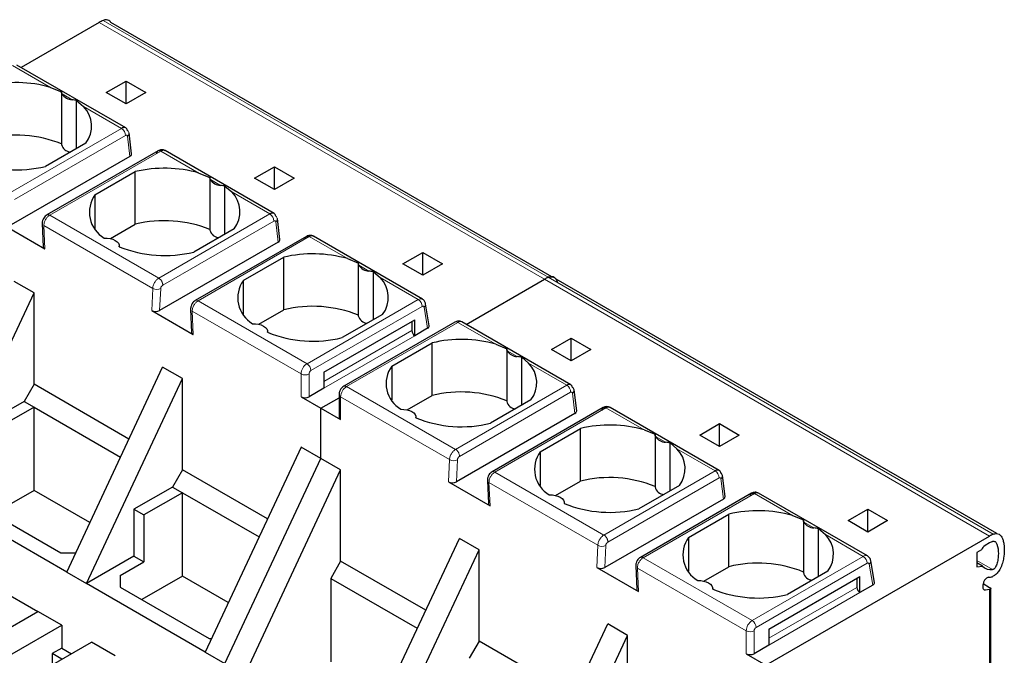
# Model space of a CAD drawing. Header units: millimetres. Extents: x 5 to 418, y 2 to 292.
# Tile 34 of 36: x 353.01 to 367.09, y 126.47 to 135.56. Entities that reach past the tile are written whole.
import ezdxf

# ---------------------------------------------------------------- set-up
doc = ezdxf.new("R2010")
doc.units = ezdxf.units.MM

msp = doc.modelspace()

# ---------------------------------------------------------------- linework, layer by layer
at = {"color": 7, "linetype": 'Continuous', "lineweight": 25}
for p, q in [((354.1487, 135.5252), (353.0296, 134.8792)), ((360.618, 131.886), (354.3145, 135.5249)), ((354.5276, 134.0144), (352.9695, 134.9139)), ((353.4524, 134.5946), (353.6098, 134.5316)), ((354.2477, 134.5211), (354.5305, 134.6843)), ((354.5305, 134.6843), (354.8134, 134.5211)), ((354.5305, 134.3578), (354.5305, 134.6843)), ((353.6093, 134.53), (353.6093, 133.7781)), ((354.5305, 134.3578), (354.2477, 134.5211)), ((354.8134, 134.5211), (354.5305, 134.3578)), ((353.8239, 133.7213), (353.8239, 134.408)), ((353.8239, 134.408), (353.9223, 134.3233)), ((354.6097, 133.6428), (354.5733, 133.9428)), ((353.9563, 133.7978), (353.3794, 133.4647)), ((354.5857, 133.6059), (352.89, 132.627)), ((354.9888, 133.6885), (353.3995, 132.771)), ((356.649, 132.7898), (355.0883, 133.6908)), ((356.369, 133.2964), (356.6518, 133.4597)), ((356.6518, 133.4597), (356.9347, 133.2964)), ((356.6518, 133.1332), (356.6518, 133.4597)), ((354.0865, 133.0565), (354.6634, 133.3896)), ((354.6634, 132.6383), (354.6634, 133.3896)), ((355.5737, 133.3699), (355.7311, 133.307)), ((355.7306, 133.3054), (355.7306, 132.5535)), ((355.9453, 132.4967), (355.9453, 133.1834)), ((355.9453, 133.1834), (356.0436, 133.0987)), ((356.6518, 133.1332), (356.369, 133.2964)), ((356.9347, 133.2964), (356.6518, 133.1332)), ((354.0865, 133.0565), (354.0865, 132.5731)), ((352.7768, 132.627), (353.3709, 132.2841)), ((353.3328, 132.6483), (353.3475, 132.3156)), ((354.3067, 132.4324), (354.6634, 132.6383)), ((356.731, 132.4182), (356.6946, 132.7182)), ((356.0776, 132.5731), (355.5007, 132.2401)), ((356.707, 132.3813), (355.0113, 131.4024)), ((357.1101, 132.4639), (355.5208, 131.5464)), ((358.7678, 131.5666), (357.2096, 132.4662)), ((354.4335, 132.3163), (354.4335, 132.325)), ((358.4903, 132.0718), (358.7732, 132.2351)), ((358.7732, 132.2351), (359.056, 132.0718)), ((358.7732, 131.9085), (358.7732, 132.2351)), ((356.2078, 131.8319), (356.7847, 132.1649)), ((356.7847, 131.4137), (356.7847, 132.1649)), ((357.6951, 132.1453), (357.8524, 132.0824)), ((357.8519, 132.0808), (357.8519, 131.3288)), ((358.7732, 131.9085), (358.4903, 132.0718)), ((359.056, 132.0718), (358.7732, 131.9085)), ((358.0666, 131.2721), (358.0666, 131.9588)), ((358.0666, 131.9588), (358.165, 131.8741)), ((353.2153, 131.6553), (352.9325, 131.8186)), ((356.2078, 131.8319), (356.2078, 131.3485)), ((359.3936, 131.2054), (360.5126, 131.8514)), ((366.9819, 128.2122), (360.6785, 131.8511)), ((351.8435, 128.7227), (353.2153, 131.6553)), ((353.2153, 130.3489), (353.2153, 131.6553)), ((358.8667, 131.1866), (358.8146, 131.4977)), ((354.8981, 131.4024), (355.4923, 131.0594)), ((355.4541, 131.4237), (355.4688, 131.091)), ((356.428, 131.2078), (356.7847, 131.4137)), ((358.1989, 131.3485), (357.622, 131.0155)), ((357.3589, 130.5207), (358.66, 131.2718)), ((359.2335, 131.2381), (357.6442, 130.3206)), ((358.6176, 131.2473), (358.6176, 131.1166)), ((358.66, 131.0432), (358.66, 131.2718)), ((359.3335, 131.2401), (359.3306, 131.2416)), ((360.8916, 130.3406), (359.3335, 131.2401)), ((356.5548, 131.0917), (356.5548, 131.1004)), ((358.843, 131.1488), (358.66, 131.0432)), ((358.3291, 130.6073), (358.906, 130.9403)), ((358.906, 130.1891), (358.906, 130.9403)), ((359.8164, 130.9207), (359.9738, 130.8578)), ((360.6116, 130.8472), (360.8945, 131.0105)), ((360.8945, 131.0105), (361.1773, 130.8472)), ((360.8945, 130.6839), (360.8945, 131.0105)), ((359.9732, 130.8561), (359.9732, 130.1042)), ((360.8945, 130.6839), (360.6116, 130.8472)), ((361.1773, 130.8472), (360.8945, 130.6839)), ((360.1879, 130.0475), (360.1879, 130.7342)), ((360.1879, 130.7342), (360.2863, 130.6495)), ((353.682, 127.6613), (355.0538, 130.594)), ((355.3366, 130.4307), (355.0538, 130.594)), ((357.3589, 130.5207), (357.3589, 130.2921)), ((358.3291, 130.6073), (358.3291, 130.1239)), ((353.9648, 127.498), (355.3366, 130.4307)), ((355.3366, 129.1243), (355.3366, 130.4307)), ((353.2153, 130.3489), (353.0739, 130.1039)), ((354.5726, 129.5653), (353.2153, 130.3489)), ((357.3589, 130.2921), (357.1468, 130.1696)), ((360.9736, 129.969), (360.9373, 130.269)), ((353.0739, 130.1039), (352.5223, 129.7855)), ((353.0739, 130.1039), (353.2153, 130.0223)), ((357.0337, 130.1696), (357.3165, 130.0063)), ((357.3165, 130.0063), (357.5759, 130.1561)), ((357.5759, 130.2023), (357.5759, 129.8757)), ((358.5494, 129.9832), (358.906, 130.1891)), ((360.3202, 130.1239), (359.7434, 129.7909)), ((353.2153, 130.0223), (352.6638, 129.7039)), ((353.2153, 130.0223), (354.4523, 129.3082)), ((353.2153, 128.8301), (353.2153, 130.0223)), ((357.3165, 129.2878), (357.3165, 130.0063)), ((357.3165, 130.0063), (357.5994, 129.843)), ((361.3528, 130.0147), (359.7634, 129.0972)), ((363.0129, 129.116), (361.4522, 130.0169)), ((358.6762, 129.8671), (358.6762, 129.8758)), ((360.9496, 129.932), (359.254, 128.9532)), ((360.4505, 129.3827), (361.0274, 129.7157)), ((361.0274, 128.9645), (361.0274, 129.7157)), ((361.9377, 129.6961), (362.0951, 129.6332)), ((362.733, 129.6226), (363.0158, 129.7859)), ((363.0158, 129.7859), (363.2986, 129.6226)), ((363.0158, 129.4593), (363.0158, 129.7859)), ((362.0945, 129.6315), (362.0945, 128.8796)), ((363.0158, 129.4593), (362.733, 129.6226)), ((363.2986, 129.6226), (363.0158, 129.4593)), ((357.0337, 129.451), (355.6619, 126.5184)), ((357.3165, 129.2878), (357.0337, 129.451)), ((360.4505, 129.3827), (360.4505, 128.8993)), ((362.3092, 128.8229), (362.3092, 129.5096)), ((362.3092, 129.5096), (362.4076, 129.4248)), ((355.9447, 126.3551), (357.3165, 129.2878)), ((357.5994, 129.1245), (357.3165, 129.2878)), ((355.3366, 129.1243), (355.1952, 128.8793)), ((356.5525, 128.4224), (355.3366, 129.1243)), ((356.2276, 126.1918), (357.5994, 129.1245)), ((357.5994, 127.818), (357.5994, 129.1245)), ((359.1408, 128.9532), (359.7349, 128.6102)), ((359.6967, 128.9745), (359.7114, 128.6418)), ((360.6707, 128.7586), (361.0274, 128.9645)), ((363.095, 128.7444), (363.0586, 129.0443)), ((353.2153, 128.8301), (352.6343, 128.4947)), ((354.0132, 128.3695), (353.2153, 128.8301)), ((355.1952, 128.8793), (354.6436, 128.5609)), ((355.1952, 128.8793), (355.3366, 128.7977)), ((362.4416, 128.8993), (361.8647, 128.5663)), ((353.682, 127.6613), (351.8435, 128.7227)), ((352.3243, 128.6737), (353.5971, 127.9389)), ((355.3366, 128.7977), (354.7851, 128.4793)), ((355.3366, 128.7977), (356.4322, 128.1652)), ((355.3366, 127.6055), (355.3366, 128.7977)), ((363.071, 128.7074), (361.3753, 127.7285)), ((363.4741, 128.7901), (361.8848, 127.8726)), ((365.1318, 127.8928), (363.5735, 128.7923)), ((354.6436, 128.5609), (354.6436, 127.8899)), ((354.6436, 128.5609), (354.7851, 128.4793)), ((360.7975, 128.6424), (360.7975, 128.6512)), ((364.8543, 128.398), (365.1371, 128.5613)), ((365.1371, 128.5613), (365.42, 128.398)), ((365.1371, 128.2347), (365.1371, 128.5613)), ((354.7851, 128.4793), (354.7851, 127.8083)), ((362.5718, 128.1581), (363.1487, 128.4911)), ((363.1487, 127.7399), (363.1487, 128.4911)), ((364.059, 128.4715), (364.2164, 128.4086)), ((364.2159, 128.4069), (364.2159, 127.655)), ((365.1371, 128.2347), (364.8543, 128.398)), ((365.42, 128.398), (365.1371, 128.2347)), ((364.4305, 127.5983), (364.4305, 128.285)), ((364.4305, 128.285), (364.5289, 128.2002)), ((357.9246, 125.2121), (359.2964, 128.1448)), ((359.5793, 127.9815), (359.2964, 128.1448)), ((362.5718, 128.1581), (362.5718, 127.6747)), ((363.6805, 126.3325), (366.8766, 128.1776)), ((358.2075, 125.0488), (359.5793, 127.9815)), ((359.5793, 126.675), (359.5793, 127.9815)), ((366.7634, 127.9814), (366.6927, 127.9407)), ((366.8766, 128.0796), (366.8124, 128.0425)), ((353.5971, 127.9389), (353.8118, 127.9389)), ((354.6436, 127.8899), (353.9648, 127.498)), ((354.6436, 127.8899), (354.7851, 127.8083)), ((365.2306, 127.5128), (365.1785, 127.8238)), ((366.6927, 127.9407), (366.6927, 127.7358)), ((352.2536, 127.6871), (353.2719, 127.0993)), ((354.4457, 127.6123), (354.7851, 127.8083)), ((357.5994, 127.818), (357.4579, 127.5731)), ((358.8152, 127.1161), (357.5994, 127.818)), ((361.2621, 127.7286), (361.8562, 127.3856)), ((361.818, 127.7499), (361.8328, 127.4171)), ((362.792, 127.534), (363.1487, 127.7399)), ((366.7752, 127.7487), (366.6927, 127.7963)), ((366.6927, 127.7358), (366.7752, 127.7487)), ((353.682, 127.6613), (353.9648, 127.498)), ((354.4457, 127.6123), (354.4457, 127.4491)), ((355.3366, 127.6055), (354.7556, 127.2701)), ((355.9931, 127.2265), (355.3366, 127.6055)), ((357.4579, 127.5731), (357.4579, 126.3809)), ((357.4579, 127.5731), (358.695, 126.859)), ((363.7229, 126.8469), (365.024, 127.598)), ((364.5629, 127.6747), (363.986, 127.3417)), ((364.9816, 127.5735), (364.9816, 127.4428)), ((365.024, 127.3693), (365.024, 127.598)), ((355.6619, 126.5184), (353.9648, 127.498)), ((354.4457, 127.4491), (355.7185, 126.7143)), ((362.9188, 127.4178), (362.9188, 127.4265)), ((365.207, 127.4749), (365.024, 127.3693)), ((366.7833, 127.4438), (366.7833, 127.4828)), ((366.7845, 127.497), (366.8766, 127.4438)), ((366.8766, 127.4127), (366.8205, 127.4039)), ((366.8942, 125.8832), (366.8942, 127.4381)), ((352.5648, 126.6911), (353.2719, 127.0993)), ((353.6113, 126.9034), (353.2719, 127.0993)), ((352.9042, 126.4952), (353.6113, 126.9034)), ((353.6113, 126.9034), (353.6113, 126.5768)), ((360.0459, 123.9875), (361.4177, 126.9202)), ((361.7006, 126.7569), (361.4177, 126.9202)), ((363.7229, 126.8469), (363.7229, 126.6182)), ((355.7185, 126.7143), (355.7535, 126.7143)), ((360.3288, 123.8242), (361.7006, 126.7569)), ((361.7006, 125.4504), (361.7006, 126.7569)), ((353.3284, 126.2502), (354.0355, 126.6585)), ((353.6113, 126.5768), (353.4727, 126.4968)), ((353.6113, 126.5768), (353.7526, 126.4951)), ((354.3749, 126.4625), (354.0355, 126.6585)), ((359.5793, 126.675), (359.4378, 126.4301)), ((360.9366, 125.8915), (359.5793, 126.675)), ((363.7229, 126.6182), (363.5108, 126.4958)), ((353.4727, 126.4968), (353.4727, 126.3335)), ((353.6141, 126.4151), (353.4727, 126.4968)), ((355.6619, 126.5184), (355.9447, 126.3551)), ((363.3976, 126.4958), (363.6805, 126.3325))]:
    msp.add_line(p, q, dxfattribs=at)
at = {"color": 7, "linetype": 'Continuous', "lineweight": 18}
for p, q in [((360.5126, 131.8514), (354.1487, 135.5252)), ((354.2027, 135.5521), (360.5666, 131.8783)), ((352.9096, 134.9079), (353.4524, 134.5946)), ((353.6157, 134.5003), (353.7591, 134.4175)), ((353.9223, 134.3233), (354.4673, 134.0087)), ((354.4673, 134.0087), (352.878, 133.0912)), ((354.5238, 133.9073), (352.9345, 132.9899)), ((354.5857, 133.6059), (354.5504, 133.8971)), ((353.4395, 132.7671), (355.0288, 133.6845)), ((355.0288, 133.6845), (355.5737, 133.3699)), ((355.737, 133.2757), (355.8804, 133.1929)), ((356.0436, 133.0987), (356.5886, 132.7841)), ((354.9993, 131.8666), (353.4395, 132.7671)), ((356.5886, 132.7841), (354.9993, 131.8666)), ((353.3709, 132.2841), (353.3561, 132.6192)), ((353.3561, 132.6192), (354.913, 131.7205)), ((356.6451, 132.6827), (355.0558, 131.7652)), ((356.707, 132.3813), (356.6717, 132.6725)), ((355.5608, 131.5424), (357.1501, 132.4599)), ((357.1501, 132.4599), (357.6951, 132.1453)), ((357.8583, 132.0511), (358.0017, 131.9683)), ((358.165, 131.8741), (358.7078, 131.5607)), ((366.8766, 128.1776), (360.5126, 131.8514)), ((360.5666, 131.8783), (366.9306, 128.2045)), ((354.913, 131.7205), (354.8981, 131.4024)), ((355.0113, 131.4024), (355.026, 131.7171)), ((357.1185, 130.6432), (355.5608, 131.5424)), ((357.1185, 130.6432), (358.7078, 131.5607)), ((355.4923, 131.0594), (355.4774, 131.3946)), ((355.4774, 131.3946), (357.0337, 130.4962)), ((357.1751, 130.5452), (358.7644, 131.4627)), ((358.7923, 131.4518), (358.843, 131.1488)), ((359.2735, 131.2341), (357.6842, 130.3166)), ((359.2735, 131.2341), (359.8164, 130.9207)), ((357.3589, 130.39), (358.6176, 131.1166)), ((358.66, 131.0432), (357.3589, 130.2921)), ((359.9796, 130.8265), (360.123, 130.7437)), ((360.2863, 130.6495), (360.8312, 130.3349)), ((357.3589, 130.5207), (357.3589, 130.5207)), ((357.0337, 130.4962), (357.0337, 130.1696)), ((357.1468, 130.1696), (357.1468, 130.4962)), ((359.2419, 129.4174), (357.6842, 130.3166)), ((360.8312, 130.3349), (359.2419, 129.4174)), ((360.8877, 130.2335), (359.2984, 129.316)), ((360.9496, 129.932), (360.9144, 130.2233)), ((357.5994, 129.843), (357.5994, 130.1697)), ((357.5994, 130.1697), (359.1556, 129.2713)), ((359.8034, 129.0932), (361.3928, 130.0107)), ((361.3928, 130.0107), (361.9377, 129.6961)), ((362.1009, 129.6019), (362.2444, 129.5191)), ((362.4076, 129.4248), (362.9526, 129.1102)), ((359.1556, 129.2713), (359.1408, 128.9532)), ((359.2687, 129.2679), (359.254, 128.9532)), ((361.3632, 128.1928), (359.8034, 129.0932)), ((362.9526, 129.1102), (361.3632, 128.1928)), ((363.009, 129.0089), (361.4197, 128.0914)), ((363.071, 128.7074), (363.0357, 128.9987)), ((359.7349, 128.6102), (359.7201, 128.9454)), ((359.7201, 128.9454), (361.2769, 128.0466)), ((361.9248, 127.8686), (363.5141, 128.7861)), ((363.5141, 128.7861), (364.059, 128.4715)), ((364.2223, 128.3773), (364.3657, 128.2945)), ((364.5289, 128.2002), (365.0718, 127.8868)), ((361.2769, 128.0466), (361.2621, 127.7286)), ((361.3753, 127.7285), (361.39, 128.0433)), ((363.4825, 126.9693), (361.9248, 127.8686)), ((363.4825, 126.9693), (365.0718, 127.8868)), ((366.6927, 127.8302), (366.919, 127.6996)), ((361.8562, 127.3856), (361.8414, 127.7208)), ((361.8414, 127.7208), (363.3976, 126.8224)), ((363.5391, 126.8714), (365.1284, 127.7889)), ((365.1562, 127.7779), (365.207, 127.4749)), ((363.7229, 126.7162), (364.9816, 127.4428)), ((366.8205, 127.4039), (366.7867, 127.4234)), ((366.8766, 127.4127), (366.8766, 125.8587)), ((365.024, 127.3693), (363.7229, 126.6182)), ((363.7229, 126.8468), (363.7229, 126.8469)), ((363.3976, 126.8224), (363.3976, 126.4958)), ((363.5108, 126.4958), (363.5108, 126.8224))]:
    msp.add_line(p, q, dxfattribs=at)
at = {"color": 7, "linetype": 'Continuous', "lineweight": 25, "flags": 128}
for points in [[(354.2189, 132.4401), (354.2617, 132.4393), (354.3032, 132.4332), (354.3416, 132.4221), (354.3749, 132.4066), (354.4018, 132.3874), (354.421, 132.3652), (354.4315, 132.3412), (354.433, 132.3165)], [(356.3402, 131.2155), (356.383, 131.2147), (356.4246, 131.2086), (356.4629, 131.1975), (356.4963, 131.182), (356.5232, 131.1627), (356.5423, 131.1406), (356.5529, 131.1166), (356.5543, 131.0919)], [(358.4615, 129.9909), (358.5043, 129.9901), (358.5459, 129.984), (358.5842, 129.9729), (358.6176, 129.9574), (358.6445, 129.9381), (358.6636, 129.916), (358.6742, 129.892), (358.6756, 129.8673)], [(360.5828, 128.7663), (360.6257, 128.7655), (360.6672, 128.7594), (360.7055, 128.7483), (360.7389, 128.7328), (360.7658, 128.7135), (360.7849, 128.6914), (360.7955, 128.6674), (360.797, 128.6427)], [(362.7041, 127.5417), (362.747, 127.5408), (362.7885, 127.5348), (362.8269, 127.5237), (362.8602, 127.5082), (362.8871, 127.4889), (362.9063, 127.4668), (362.9168, 127.4428), (362.9183, 127.4181)], [(366.8205, 127.4039), (366.8126, 127.4035), (366.8054, 127.4047), (366.799, 127.4077), (366.7935, 127.4122), (366.7891, 127.4183), (366.7859, 127.4256), (366.7839, 127.4342), (366.7833, 127.4438)]]:
    msp.add_lwpolyline(points, dxfattribs=at)
at = {"color": 7, "linetype": 'Continuous', "lineweight": 25}
for centre, radius, start, end in [((354.3869, 135.1147), 0.4746, 112.83804, 120.1255), ((352.9597, 132.8626), 1.8007, 74.1203, 103.4118), ((353.7686, 134.5997), 0.1824, 213.00765, 266.99773), ((353.6401, 134.0412), 0.399, 322.40742, 44.98875), ((352.9572, 132.1649), 1.7481, 68.0778, 103.73614), ((353.7435, 133.8079), 0.1375, 192.53364, 266.9131), ((352.9643, 135.1628), 1.7481, 248.0778, 283.73614), ((355.0811, 131.638), 1.8007, 74.1203, 103.4118), ((355.8899, 133.3751), 0.1824, 213.00765, 266.99773), ((354.4335, 132.8086), 0.4265, 144.4624, 239.77495), ((355.7614, 132.8166), 0.399, 322.40742, 44.98875), ((355.0785, 130.9402), 1.7481, 68.0778, 103.73614), ((355.8648, 132.5833), 0.1375, 192.53364, 266.9131), ((355.0856, 133.9382), 1.7481, 248.0778, 283.73614), ((357.2024, 130.4134), 1.8007, 74.1203, 103.4118), ((358.0113, 132.1505), 0.1824, 213.00765, 266.99773), ((356.5549, 131.584), 0.4265, 144.4624, 239.77495), ((357.8827, 131.592), 0.399, 322.40742, 44.98875), ((360.7508, 131.4409), 0.4746, 112.83804, 120.1255), ((357.1998, 129.7156), 1.7481, 68.0778, 103.73614), ((357.9861, 131.3587), 0.1375, 192.53364, 266.9131), ((357.207, 132.7136), 1.7481, 248.0778, 283.73614), ((358.7097, 131.1208), 0.0922, 182.60548, 237.39452), ((359.3237, 129.1888), 1.8007, 74.1203, 103.4118), ((360.1326, 130.9258), 0.1824, 213.00765, 266.99773), ((360.0041, 130.3673), 0.399, 322.40742, 44.98875), ((358.6762, 130.3594), 0.4265, 144.4624, 239.77495), ((359.3211, 128.491), 1.7481, 68.0778, 103.73614), ((360.8907, 130.2616), 0.0472, 8.97788, 60.99171), ((357.0902, 130.2788), 0.123, 242.60967, 297.39033), ((360.1074, 130.1341), 0.1375, 192.53364, 266.9131), ((357.616, 129.8797), 0.0402, 185.6948, 245.62534), ((359.3283, 131.489), 1.7481, 248.0778, 283.73614), ((361.445, 127.9642), 1.8007, 74.1203, 103.4118), ((362.2539, 129.7012), 0.1824, 213.00765, 266.99773), ((360.7975, 129.1348), 0.4265, 144.4624, 239.77495), ((362.1254, 129.1427), 0.399, 322.40742, 44.98875), ((361.4424, 127.2664), 1.7481, 68.0778, 103.73614), ((363.012, 129.037), 0.0472, 8.97788, 60.99171), ((362.2288, 128.9095), 0.1375, 192.53364, 266.9131), ((361.4496, 130.2644), 1.7481, 248.0778, 283.73614), ((363.5663, 126.7396), 1.8007, 74.1203, 103.4118), ((364.3752, 128.4766), 0.1824, 213.00765, 266.99773), ((362.9188, 127.9102), 0.4265, 144.4624, 239.77495), ((364.2467, 127.9181), 0.399, 322.40742, 44.98875), ((367.1148, 127.767), 0.4746, 112.83804, 120.1255), ((366.8787, 127.9391), 0.1228, 122.64222, 159.84201), ((367.0638, 127.757), 0.3729, 112.83804, 120.1255), ((363.5638, 126.0418), 1.7481, 68.0778, 103.73614), ((366.8924, 127.8568), 0.1594, 222.6723, 279.61597), ((364.3501, 127.6848), 0.1375, 192.53364, 266.9131), ((366.8923, 127.4832), 0.1091, 105.12389, 180.19746), ((366.8527, 127.8752), 0.2869, 272.23284, 283.06868), ((363.5709, 129.0398), 1.7481, 248.0778, 283.73614), ((365.0737, 127.447), 0.0922, 182.60548, 237.39452), ((363.4542, 126.6049), 0.123, 242.60967, 297.39033)]:
    msp.add_arc(centre, radius, start, end, dxfattribs=at)
at = {"color": 7, "linetype": 'Continuous', "lineweight": 18}
for centre, radius, start, end in [((354.4019, 133.9058), 0.1219, 0.70805, 57.55955), ((354.5273, 133.9367), 0.0458, 300.26557, 60.86092), ((353.4161, 132.7346), 0.04, 54.19514, 114.53477), ((356.5232, 132.6812), 0.1219, 0.70805, 57.55955), ((356.6486, 132.7121), 0.0458, 300.26557, 60.86092), ((354.9726, 131.822), 0.1177, 239.57679, 297.00451), ((355.5374, 131.51), 0.04, 54.19514, 114.53477), ((358.743, 131.5117), 0.0603, 65.65152, 125.65894), ((358.6416, 131.4571), 0.1229, 2.60548, 57.39452), ((358.765, 131.4934), 0.0497, 303.18432, 5.06524), ((359.2501, 131.2014), 0.0402, 54.38242, 114.30712), ((359.3091, 131.1839), 0.0616, 69.54035, 125.3164), ((357.2179, 130.4878), 0.1844, 122.6055, 177.3942), ((357.0523, 130.5396), 0.1229, 2.60548, 57.39452), ((357.2082, 130.4934), 0.0615, 122.60548, 177.39452), ((357.0902, 130.6054), 0.123, 242.60822, 297.39091), ((357.7836, 130.1613), 0.1844, 122.60548, 177.39452), ((357.6608, 130.2839), 0.0402, 54.38314, 114.29885), ((360.7659, 130.232), 0.1219, 0.70805, 57.55955), ((360.8862, 130.266), 0.0512, 303.37464, 3.29167), ((357.6142, 130.205), 0.0383, 184.02745, 247.26387), ((359.2152, 129.3728), 0.1177, 239.57679, 297.00451), ((359.78, 129.0608), 0.04, 54.19514, 114.53477), ((362.8872, 129.0074), 0.1219, 0.70805, 57.55955), ((363.0075, 129.0414), 0.0512, 303.37464, 3.29167), ((361.3365, 128.1482), 0.1177, 239.57679, 297.00451), ((361.9014, 127.8362), 0.04, 54.19514, 114.53477), ((365.1069, 127.8379), 0.0603, 65.65152, 125.65894), ((365.0055, 127.7833), 0.1229, 2.60548, 57.39452), ((365.129, 127.8196), 0.0497, 303.18432, 5.06524), ((363.5819, 126.814), 0.1844, 122.6055, 177.3942), ((363.4162, 126.8658), 0.1229, 2.60548, 57.39452), ((363.5722, 126.8196), 0.0615, 122.60548, 177.39452), ((363.4542, 126.9316), 0.123, 242.60822, 297.39091)]:
    msp.add_arc(centre, radius, start, end, dxfattribs=at)
at = {"color": 7, "linetype": 'Continuous', "lineweight": 25}
for centre, major_axis, ratio, start_param, end_param in [((354.5296, 133.6389), (0.0803, 0.001), 0.582443, 5.4790539, 6.346422), ((356.6509, 132.4143), (0.0803, 0.001), 0.582443, 5.4790539, 6.346422), ((353.4275, 132.3167), (0.0801, -0.0001), 0.5772866, 3.1678042, 3.928362), ((354.9547, 131.4351), (0.0801, -0.0001), 0.5772866, 3.928362, 5.4991583), ((355.5488, 131.0921), (0.0801, -0.0001), 0.5772866, 3.1678042, 3.928362), ((358.7864, 131.1814), (0.0806, 0.0011), 0.5771525, 5.482485, 6.3717557), ((360.8935, 129.965), (0.0803, 0.001), 0.582443, 5.4790539, 6.346422), ((359.1973, 128.9859), (0.0801, -0.0001), 0.5772866, 3.928362, 5.4991583), ((363.0148, 128.7404), (0.0803, 0.001), 0.582443, 5.4790539, 6.346422), ((359.7915, 128.6429), (0.0801, -0.0001), 0.5772866, 3.1678042, 3.928362), ((361.3187, 127.7612), (0.0801, -0.0001), 0.5772866, 3.928362, 5.4991583), ((361.9128, 127.4183), (0.0801, -0.0001), 0.5772866, 3.1678042, 3.928362), ((365.1504, 127.5076), (0.0806, 0.0011), 0.5771525, 5.482485, 6.3717557)]:
    msp.add_ellipse(centre, major_axis=major_axis, ratio=ratio, start_param=start_param, end_param=end_param, dxfattribs=at)
for points, knots in [([(354.3141, 135.5244), (354.309, 135.5308), (354.2974, 135.5455), (354.2701, 135.5606), (354.2368, 135.5639), (354.2118, 135.5553), (354.2027, 135.5521)], [0, 0, 0, 0, 0.202928, 0.4613484, 0.8032898, 1, 1, 1, 1]), ([(353.6157, 134.5003), (353.6132, 134.5069), (353.6086, 134.5192), (353.6094, 134.5277), (353.6098, 134.5316)], [0, 0, 0, 0, 0.5420716, 1, 1, 1, 1]), ([(353.8239, 134.408), (353.8141, 134.4096), (353.7925, 134.413), (353.7708, 134.4159), (353.7591, 134.4175)], [0, 0, 0, 0, 0.4579284, 1, 1, 1, 1]), ([(354.5496, 133.9767), (354.5484, 133.9824), (354.5459, 133.9936), (354.5359, 134.0098), (354.5185, 134.0209), (354.4932, 134.0211), (354.4756, 134.0127), (354.4673, 134.0087)], [0, 0, 0, 0, 0.147993, 0.2895103, 0.5519987, 0.7888528, 1, 1, 1, 1]), ([(355.0879, 133.6909), (355.0802, 133.6944), (355.0648, 133.7013), (355.0387, 133.7036), (355.0123, 133.6999), (354.9966, 133.6923), (354.9888, 133.6885)], [0, 0, 0, 0, 0.2525434, 0.5069974, 0.7580546, 1, 1, 1, 1]), ([(355.0882, 133.6885), (355.0853, 133.6908), (355.0761, 133.6977), (355.0548, 133.6966), (355.0371, 133.6884), (355.0288, 133.6845)], [0, 0, 0, 0, 0.1996037, 0.6218762, 1, 1, 1, 1]), ([(355.737, 133.2757), (355.7345, 133.2823), (355.73, 133.2945), (355.7308, 133.3031), (355.7311, 133.307)], [0, 0, 0, 0, 0.5420716, 1, 1, 1, 1]), ([(355.9453, 133.1834), (355.9354, 133.185), (355.9138, 133.1884), (355.8921, 133.1913), (355.8804, 133.1929)], [0, 0, 0, 0, 0.4579284, 1, 1, 1, 1]), ([(353.3995, 132.771), (353.3914, 132.7655), (353.3743, 132.7538), (353.3525, 132.7259), (353.3391, 132.6962), (353.333, 132.6692), (353.3328, 132.6555), (353.3328, 132.6483)], [0, 0, 0, 0, 0.2086294, 0.4403173, 0.7010334, 0.8453464, 1, 1, 1, 1]), ([(356.6709, 132.7521), (356.6697, 132.7578), (356.6672, 132.769), (356.6572, 132.7852), (356.6398, 132.7963), (356.6146, 132.7965), (356.5969, 132.7881), (356.5886, 132.7841)], [0, 0, 0, 0, 0.147993, 0.2895103, 0.5519987, 0.7888528, 1, 1, 1, 1]), ([(357.2092, 132.4663), (357.2016, 132.4697), (357.1861, 132.4767), (357.16, 132.4789), (357.1336, 132.4753), (357.1179, 132.4676), (357.1101, 132.4639)], [0, 0, 0, 0, 0.2525434, 0.5069974, 0.7580546, 1, 1, 1, 1]), ([(357.2096, 132.4639), (357.2066, 132.4661), (357.1974, 132.4731), (357.1761, 132.472), (357.1584, 132.4638), (357.1501, 132.4599)], [0, 0, 0, 0, 0.1996037, 0.6218762, 1, 1, 1, 1]), ([(357.8583, 132.0511), (357.8558, 132.0577), (357.8513, 132.0699), (357.8521, 132.0785), (357.8524, 132.0824)], [0, 0, 0, 0, 0.54207157, 1, 1, 1, 1]), ([(358.0666, 131.9588), (358.0567, 131.9604), (358.0351, 131.9638), (358.0135, 131.9667), (358.0017, 131.9683)], [0, 0, 0, 0, 0.4579284, 1, 1, 1, 1]), ([(360.6781, 131.8506), (360.673, 131.857), (360.6613, 131.8716), (360.634, 131.8868), (360.6008, 131.8901), (360.5758, 131.8814), (360.5666, 131.8783)], [0, 0, 0, 0, 0.202928, 0.4613484, 0.8032898, 1, 1, 1, 1]), ([(360.5666, 131.8783), (360.5822, 131.8829), (360.6132, 131.8921), (360.656, 131.878), (360.6864, 131.8459), (360.6979, 131.813), (360.7025, 131.7999)], [0, 0, 0, 0, 0.2339183, 0.467459, 0.7872057, 1, 1, 1, 1]), ([(355.5208, 131.5464), (355.5127, 131.5409), (355.4956, 131.5292), (355.4738, 131.5012), (355.4604, 131.4715), (355.4543, 131.4446), (355.4542, 131.4309), (355.4541, 131.4237)], [0, 0, 0, 0, 0.20862941, 0.44031732, 0.70103343, 0.84534644, 1, 1, 1, 1]), ([(358.8146, 131.4978), (358.8129, 131.5048), (358.8095, 131.5194), (358.7987, 131.5391), (358.7841, 131.5562), (358.7717, 131.564), (358.7655, 131.5679)], [0, 0, 0, 0, 0.2357138, 0.4842871, 0.7409492, 1, 1, 1, 1]), ([(359.3312, 131.2413), (359.3234, 131.2446), (359.3079, 131.2513), (359.2818, 131.253), (359.256, 131.249), (359.2408, 131.2416), (359.2335, 131.2381)], [0, 0, 0, 0, 0.2607613, 0.5193161, 0.7678357, 1, 1, 1, 1]), ([(359.9796, 130.8265), (359.9772, 130.8331), (359.9726, 130.8453), (359.9734, 130.8539), (359.9738, 130.8578)], [0, 0, 0, 0, 0.5420716, 1, 1, 1, 1]), ([(360.1879, 130.7342), (360.178, 130.7358), (360.1564, 130.7392), (360.1348, 130.7421), (360.123, 130.7437)], [0, 0, 0, 0, 0.4579284, 1, 1, 1, 1]), ([(357.6442, 130.3206), (357.6349, 130.3141), (357.6141, 130.2997), (357.5894, 130.2645), (357.5771, 130.2296), (357.5762, 130.208), (357.5759, 130.2023)], [0, 0, 0, 0, 0.24034, 0.5392811, 0.8771849, 1, 1, 1, 1]), ([(360.9136, 130.3028), (360.9123, 130.3086), (360.9099, 130.3198), (360.8999, 130.336), (360.8825, 130.347), (360.8572, 130.3473), (360.8396, 130.3388), (360.8312, 130.3349)], [0, 0, 0, 0, 0.147993, 0.2895103, 0.5519987, 0.7888528, 1, 1, 1, 1]), ([(361.4519, 130.0171), (361.4442, 130.0205), (361.4288, 130.0275), (361.4026, 130.0297), (361.3763, 130.0261), (361.3605, 130.0184), (361.3528, 130.0147)], [0, 0, 0, 0, 0.2525434, 0.5069974, 0.7580546, 1, 1, 1, 1]), ([(361.4522, 130.0147), (361.4493, 130.0169), (361.4401, 130.0239), (361.4187, 130.0228), (361.4011, 130.0146), (361.3928, 130.0107)], [0, 0, 0, 0, 0.1996037, 0.6218762, 1, 1, 1, 1]), ([(362.1009, 129.6019), (362.0985, 129.6085), (362.0939, 129.6207), (362.0947, 129.6293), (362.0951, 129.6332)], [0, 0, 0, 0, 0.5420716, 1, 1, 1, 1]), ([(362.3092, 129.5096), (362.2993, 129.5111), (362.2778, 129.5146), (362.2561, 129.5175), (362.2444, 129.5191)], [0, 0, 0, 0, 0.4579284, 1, 1, 1, 1]), ([(359.7635, 129.0972), (359.7553, 129.0916), (359.7382, 129.0799), (359.7165, 129.052), (359.7031, 129.0223), (359.697, 128.9954), (359.6968, 128.9816), (359.6967, 128.9745)], [0, 0, 0, 0, 0.2086294, 0.4403173, 0.7010334, 0.8453464, 1, 1, 1, 1]), ([(363.0349, 129.0782), (363.0336, 129.0839), (363.0312, 129.0951), (363.0212, 129.1114), (363.0038, 129.1224), (362.9785, 129.1227), (362.9609, 129.1142), (362.9526, 129.1102)], [0, 0, 0, 0, 0.147993, 0.2895103, 0.5519987, 0.7888528, 1, 1, 1, 1]), ([(363.5732, 128.7924), (363.5655, 128.7959), (363.5501, 128.8029), (363.5239, 128.8051), (363.4976, 128.8014), (363.4818, 128.7938), (363.4741, 128.7901)], [0, 0, 0, 0, 0.2525434, 0.5069974, 0.7580546, 1, 1, 1, 1]), ([(363.5735, 128.7901), (363.5706, 128.7923), (363.5614, 128.7993), (363.5401, 128.7982), (363.5224, 128.79), (363.5141, 128.7861)], [0, 0, 0, 0, 0.1996037, 0.6218762, 1, 1, 1, 1]), ([(364.2223, 128.3773), (364.2198, 128.3839), (364.2152, 128.3961), (364.216, 128.4047), (364.2164, 128.4086)], [0, 0, 0, 0, 0.5420716, 1, 1, 1, 1]), ([(364.4305, 128.285), (364.4207, 128.2865), (364.3991, 128.29), (364.3774, 128.2929), (364.3657, 128.2945)], [0, 0, 0, 0, 0.4579284, 1, 1, 1, 1]), ([(366.9306, 128.2045), (366.9461, 128.2091), (366.9771, 128.2183), (367.0201, 128.2043), (367.0517, 128.1693), (367.0713, 128.1177), (367.0848, 128.0531), (367.0895, 127.9689), (367.0824, 127.876), (367.0632, 127.7884), (367.0352, 127.717), (366.9966, 127.6584), (366.9568, 127.6186), (366.9301, 127.6048), (366.918, 127.5986)], [0, 0, 0, 0, 0.0696143, 0.1391163, 0.2342733, 0.3125809, 0.3928726, 0.5163562, 0.6435052, 0.730923, 0.8188906, 0.8828722, 0.946892, 1, 1, 1, 1]), ([(366.919, 128.1007), (366.9258, 128.1026), (366.9401, 128.1066), (366.9647, 128.0953), (366.9962, 128.0417), (367.0056, 127.9498), (366.9991, 127.85), (366.9866, 127.7888), (366.9704, 127.7468), (366.9578, 127.7257), (366.9466, 127.7132), (366.9376, 127.7061), (366.9282, 127.7013), (366.9222, 127.7002), (366.919, 127.6996)], [0, 0, 0, 0, 0.0489784, 0.1025856, 0.2263528, 0.5320818, 0.6848467, 0.814873, 0.8689947, 0.9129334, 0.9344587, 0.9553182, 0.9767764, 1, 1, 1, 1]), ([(361.8848, 127.8726), (361.8767, 127.867), (361.8595, 127.8553), (361.8378, 127.8274), (361.8244, 127.7977), (361.8183, 127.7708), (361.8181, 127.757), (361.818, 127.7499)], [0, 0, 0, 0, 0.2086294, 0.4403173, 0.7010334, 0.8453464, 1, 1, 1, 1]), ([(365.1785, 127.8239), (365.1769, 127.831), (365.1735, 127.8455), (365.1626, 127.8652), (365.1481, 127.8824), (365.1357, 127.8901), (365.1295, 127.894)], [0, 0, 0, 0, 0.2357138, 0.4842871, 0.7409492, 1, 1, 1, 1]), ([(366.8766, 127.4438), (366.8792, 127.4423), (366.8843, 127.439), (366.8899, 127.434), (366.8935, 127.429), (366.8948, 127.4233), (366.8921, 127.4185), (366.8856, 127.4146), (366.8797, 127.4134), (366.8766, 127.4127)], [0, 0, 0, 0, 0.118116, 0.2398408, 0.3657075, 0.496198, 0.7072125, 0.8434553, 1, 1, 1, 1])]:
    msp.add_open_spline(points, degree=3, knots=knots, dxfattribs=at)
at = {"color": 7, "linetype": 'Continuous', "lineweight": 18}
for points, knots in [([(354.5504, 133.8971), (354.5496, 133.9005), (354.548, 133.9073), (354.5409, 133.9113), (354.5326, 133.9117), (354.5267, 133.9088), (354.5238, 133.9073)], [0, 0, 0, 0, 0.274232, 0.5511572, 0.7742461, 1, 1, 1, 1]), ([(353.4395, 132.7671), (353.4307, 132.761), (353.4116, 132.748), (353.3895, 132.7204), (353.3739, 132.6931), (353.3641, 132.6693), (353.3572, 132.6437), (353.3565, 132.6275), (353.3561, 132.6192)], [0, 0, 0, 0, 0.1981077, 0.430327, 0.5598424, 0.6979637, 0.8446851, 1, 1, 1, 1]), ([(356.6717, 132.6725), (356.6709, 132.6759), (356.6693, 132.6827), (356.6622, 132.6867), (356.654, 132.6871), (356.6481, 132.6842), (356.6451, 132.6827)], [0, 0, 0, 0, 0.274232, 0.5511572, 0.7742461, 1, 1, 1, 1]), ([(354.913, 131.7205), (354.9136, 131.7286), (354.9147, 131.7445), (354.9222, 131.7697), (354.9325, 131.7932), (354.9486, 131.8202), (354.9712, 131.8475), (354.9904, 131.8606), (354.9993, 131.8666)], [0, 0, 0, 0, 0.1549979, 0.3014927, 0.4394783, 0.5689488, 0.8013491, 1, 1, 1, 1]), ([(355.0558, 131.7652), (355.0537, 131.7639), (355.0496, 131.7613), (355.0438, 131.7558), (355.0384, 131.7492), (355.0327, 131.7404), (355.0275, 131.729), (355.0265, 131.7211), (355.026, 131.7171)], [0, 0, 0, 0, 0.1395206, 0.27311184, 0.40750822, 0.54932956, 0.77319928, 1, 1, 1, 1]), ([(355.5608, 131.5424), (355.552, 131.5364), (355.5329, 131.5233), (355.5108, 131.4958), (355.4952, 131.4685), (355.4854, 131.4447), (355.4785, 131.4191), (355.4778, 131.4029), (355.4774, 131.3946)], [0, 0, 0, 0, 0.19810767, 0.43032703, 0.55984241, 0.69796375, 0.84468508, 1, 1, 1, 1]), ([(358.7644, 131.4627), (358.7677, 131.4642), (358.7743, 131.4673), (358.7829, 131.4662), (358.7896, 131.4614), (358.7914, 131.455), (358.7923, 131.4518)], [0, 0, 0, 0, 0.2484224, 0.4998058, 0.7484509, 1, 1, 1, 1]), ([(360.9144, 130.2233), (360.9135, 130.2267), (360.9119, 130.2334), (360.9049, 130.2375), (360.8966, 130.2378), (360.8907, 130.235), (360.8877, 130.2335)], [0, 0, 0, 0, 0.274232, 0.5511572, 0.7742461, 1, 1, 1, 1]), ([(359.1556, 129.2713), (359.1562, 129.2794), (359.1574, 129.2953), (359.1648, 129.3205), (359.1752, 129.344), (359.1913, 129.371), (359.2139, 129.3983), (359.2331, 129.4114), (359.2419, 129.4174)], [0, 0, 0, 0, 0.15499787, 0.30149272, 0.43947829, 0.56894878, 0.80134914, 1, 1, 1, 1]), ([(359.2984, 129.316), (359.2963, 129.3147), (359.2923, 129.3121), (359.2864, 129.3066), (359.281, 129.3), (359.2754, 129.2912), (359.2701, 129.2798), (359.2691, 129.2719), (359.2687, 129.2679)], [0, 0, 0, 0, 0.1395206, 0.2731118, 0.4075082, 0.5493296, 0.7731993, 1, 1, 1, 1]), ([(359.8034, 129.0932), (359.7947, 129.0872), (359.7756, 129.0741), (359.7535, 129.0466), (359.7379, 129.0193), (359.728, 128.9954), (359.7212, 128.9699), (359.7204, 128.9537), (359.7201, 128.9454)], [0, 0, 0, 0, 0.1981077, 0.430327, 0.5598424, 0.6979637, 0.8446851, 1, 1, 1, 1]), ([(363.0357, 128.9987), (363.0349, 129.0021), (363.0332, 129.0088), (363.0262, 129.0129), (363.0179, 129.0132), (363.012, 129.0103), (363.009, 129.0089)], [0, 0, 0, 0, 0.274232, 0.5511572, 0.7742461, 1, 1, 1, 1]), ([(361.2769, 128.0466), (361.2775, 128.0548), (361.2787, 128.0707), (361.2861, 128.0958), (361.2965, 128.1194), (361.3126, 128.1464), (361.3352, 128.1737), (361.3544, 128.1867), (361.3632, 128.1928)], [0, 0, 0, 0, 0.1549979, 0.3014927, 0.4394783, 0.5689488, 0.8013491, 1, 1, 1, 1]), ([(361.4197, 128.0914), (361.4177, 128.0901), (361.4136, 128.0875), (361.4077, 128.082), (361.4023, 128.0754), (361.3967, 128.0665), (361.3914, 128.0551), (361.3905, 128.0472), (361.39, 128.0433)], [0, 0, 0, 0, 0.1395206, 0.27311184, 0.40750822, 0.54932956, 0.77319928, 1, 1, 1, 1]), ([(361.9248, 127.8686), (361.916, 127.8626), (361.8969, 127.8495), (361.8748, 127.8219), (361.8592, 127.7947), (361.8493, 127.7708), (361.8425, 127.7452), (361.8418, 127.7291), (361.8414, 127.7208)], [0, 0, 0, 0, 0.1981077, 0.430327, 0.5598424, 0.6979637, 0.8446851, 1, 1, 1, 1]), ([(365.1284, 127.7889), (365.1316, 127.7904), (365.1382, 127.7935), (365.1468, 127.7923), (365.1536, 127.7876), (365.1553, 127.7812), (365.1562, 127.7779)], [0, 0, 0, 0, 0.2484224, 0.4998058, 0.7484509, 1, 1, 1, 1])]:
    msp.add_open_spline(points, degree=3, knots=knots, dxfattribs=at)
at = {"color": 7, "linetype": 'Continuous', "lineweight": 25}
for points in [[(354.9723, 133.6484), (354.9723, 133.6528), (354.9724, 133.6616), (354.9754, 133.6728), (354.9804, 133.6819), (354.9875, 133.6883), (354.9962, 133.692), (355.0063, 133.6926), (355.0173, 133.6904), (355.025, 133.6865), (355.0288, 133.6845)], [(357.0936, 132.4238), (357.0936, 132.4282), (357.0937, 132.437), (357.0967, 132.4482), (357.1017, 132.4573), (357.1088, 132.4637), (357.1175, 132.4674), (357.1276, 132.468), (357.1386, 132.4658), (357.1463, 132.4619), (357.1501, 132.4599)], [(361.3363, 129.9746), (361.3363, 129.979), (361.3363, 129.9878), (361.3393, 129.999), (361.3444, 130.008), (361.3514, 130.0145), (361.3602, 130.0181), (361.3703, 130.0188), (361.3813, 130.0165), (361.3889, 130.0127), (361.3928, 130.0107)], [(363.4576, 128.75), (363.4576, 128.7544), (363.4577, 128.7632), (363.4607, 128.7744), (363.4657, 128.7834), (363.4728, 128.7899), (363.4815, 128.7935), (363.4916, 128.7941), (363.5026, 128.7919), (363.5102, 128.788), (363.5141, 128.7861)]]:
    msp.add_open_spline(points, degree=3, dxfattribs=at)
at = {"color": 7, "linetype": 'Continuous', "lineweight": 18}
for points in [[(355.0558, 131.7652), (355.0558, 131.7697), (355.0557, 131.7786), (355.0527, 131.7932), (355.0477, 131.8081), (355.0406, 131.8227), (355.0319, 131.8364), (355.0218, 131.8487), (355.0108, 131.8592), (355.0031, 131.8641), (354.9993, 131.8666)], [(359.2984, 129.316), (359.2984, 129.3205), (359.2983, 129.3293), (359.2953, 129.344), (359.2903, 129.3589), (359.2832, 129.3735), (359.2745, 129.3872), (359.2644, 129.3995), (359.2534, 129.41), (359.2458, 129.4149), (359.2419, 129.4174)], [(361.4197, 128.0914), (361.4197, 128.0958), (361.4197, 128.1047), (361.4167, 128.1194), (361.4116, 128.1342), (361.4046, 128.1489), (361.3958, 128.1626), (361.3857, 128.1749), (361.3747, 128.1854), (361.3671, 128.1903), (361.3632, 128.1928)]]:
    msp.add_open_spline(points, degree=3, dxfattribs=at)

doc.saveas('drawing.dxf')
